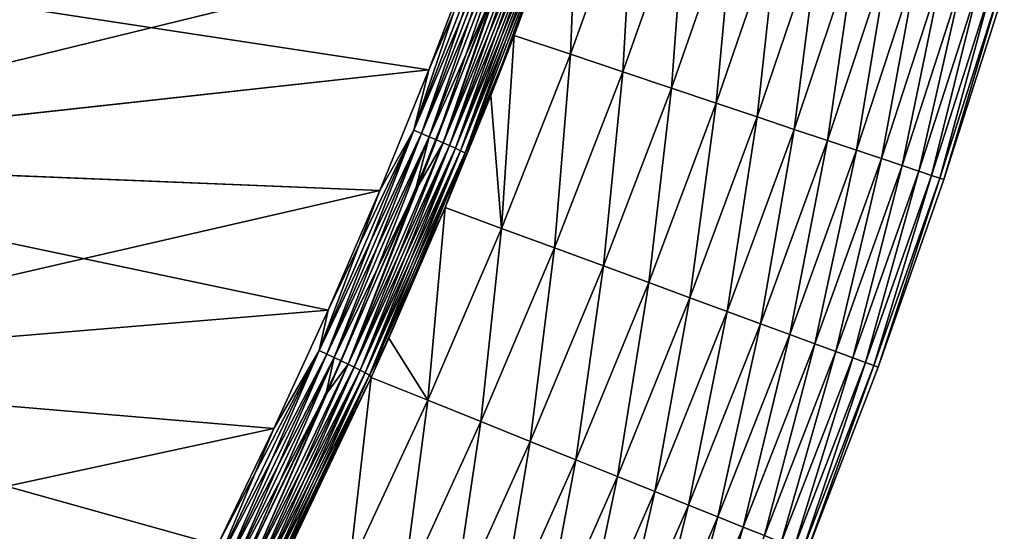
# Model space of a CAD drawing. Header units: metres. Extents: x -2 to 102, y -85 to 102.
# Tile 211 of 256: x 93.37 to 99.94, y -3.64 to -0.23. Entities that reach past the tile are written whole.
import ezdxf

# ---------------------------------------------------------------- set-up
doc = ezdxf.new("R2010")
doc.units = ezdxf.units.M
doc.layers.add('solid_21064300', color=7, linetype='CONTINUOUS')

msp = doc.modelspace()

# ---------------------------------------------------------------- linework, layer by layer
at = {"layer": 'solid_21064300'}
for points in [[(97.043098, -0.457447, -11.015656), (96.668671, -0.3319, -11.763947), (97.095268, 0.83015, -11.704597)], [(96.919716, 0.390679, -11.757343), (97.095268, 0.83015, -11.704597), (96.668671, -0.3319, -11.763947)], [(97.043098, -0.457447, 11.015656), (97.095268, 0.83015, 11.704597), (96.668671, -0.3319, 11.763947)], [(96.919716, 0.390679, 11.757343), (96.668671, -0.3319, 11.763947), (97.095268, 0.83015, 11.704597)], [(97.043098, -0.457447, -11.015656), (97.095268, 0.83015, -11.704597), (97.466751, 0.71777, -10.958585)], [(97.043098, -0.457447, 11.015656), (97.466751, 0.71777, 10.958585), (97.095268, 0.83015, 11.704597)], [(97.392944, -0.574597, -10.254174), (97.043098, -0.457447, -11.015656), (97.466751, 0.71777, -10.958585)], [(97.043098, -0.457447, 11.015656), (97.392944, -0.574597, 10.254174), (97.466751, 0.71777, 10.958585)], [(97.392944, -0.574597, -10.254174), (97.466751, 0.71777, -10.958585), (97.813774, 0.61282, -10.1997)], [(97.392944, -0.574597, 10.254174), (97.813774, 0.61282, 10.1997), (97.466751, 0.71777, 10.958585)], [(97.717728, -0.683363, -9.480303), (97.392944, -0.574597, -10.254174), (97.813774, 0.61282, -10.1997)], [(97.392944, -0.574597, 10.254174), (97.717728, -0.683363, 9.480303), (97.813774, 0.61282, 10.1997)], [(97.717728, -0.683363, -9.480303), (97.813774, 0.61282, -10.1997), (98.135895, 0.515396, -9.428793)], [(97.717728, -0.683363, 9.480303), (98.135895, 0.515396, 9.428793), (97.813774, 0.61282, 10.1997)], [(95.998672, -0.964018, -12.058845), (96.410538, 0.249792, -12.002184), (96.572136, 0.527771, -11.985336)], [(96.572128, 0.527771, 11.985336), (96.099655, -0.561816, 12.042176), (95.998672, -0.964018, 12.058845)], [(96.572128, 0.527771, 11.985336), (95.998672, -0.964018, 12.058845), (96.624603, 0.50835, 11.976768)], [(95.998672, -0.964018, -12.058845), (96.572136, 0.527771, -11.985336), (96.050362, -0.985476, -12.050378)], [(96.572136, 0.527771, -11.985336), (96.624603, 0.50835, -11.976768), (96.050362, -0.985476, -12.050378)], [(96.572128, 0.527771, 11.985336), (96.410538, 0.249792, 12.002184), (96.099655, -0.561816, 12.042176)], [(95.998672, -0.964018, 12.058845), (96.050362, -0.985476, 12.050378), (96.624603, 0.50835, 11.976768)], [(96.624603, 0.50835, 11.976768), (96.050362, -0.985476, 12.050378), (96.675728, 0.489108, 11.96194)], [(96.050362, -0.985476, -12.050378), (96.624603, 0.50835, -11.976768), (96.100723, -1.006702, -12.035646)], [(96.050362, -0.985476, 12.050378), (96.100723, -1.006703, 12.035646), (96.675728, 0.489108, 11.96194)], [(96.624603, 0.50835, -11.976768), (96.675728, 0.489108, -11.96194), (96.100723, -1.006702, -12.035646)], [(96.675728, 0.489108, 11.96194), (96.100723, -1.006703, 12.035646), (96.553963, 0.00709, 11.963863)], [(96.100723, -1.006702, -12.035646), (96.675728, 0.489108, -11.96194), (96.149109, -1.027425, -12.01484)], [(96.675728, 0.489108, -11.96194), (96.724846, 0.470292, -11.941039), (96.149109, -1.027425, -12.01484)], [(96.149109, -1.027425, -12.01484), (96.724846, 0.470292, -11.941039), (96.194901, -1.047379, -11.988224)], [(96.724846, 0.470292, -11.941039), (96.771332, 0.452143, -11.914335), (96.194901, -1.047379, -11.988224)], [(98.017021, -0.7836, -8.694966), (97.717728, -0.683363, -9.480303), (98.135895, 0.515396, -9.428793)], [(97.717728, -0.683363, 9.480303), (98.017021, -0.7836, 8.694966), (98.135895, 0.515396, 9.428793)], [(98.017021, -0.7836, -8.694966), (98.135895, 0.515396, -9.428793), (98.432693, 0.425622, -8.646761)], [(98.017021, -0.7836, 8.694966), (98.432693, 0.425622, 8.646761), (98.135895, 0.515396, 9.428793)], [(96.771332, 0.452143, 11.914335), (96.194901, -1.047379, 11.988225), (96.81459, 0.434894, 11.88217)], [(96.553963, 0.00709, 11.963863), (96.194901, -1.047379, 11.988225), (96.771332, 0.452143, 11.914335)], [(96.194901, -1.047379, -11.988224), (96.771332, 0.452143, -11.914335), (96.237518, -1.066308, -11.956141)], [(96.194901, -1.047379, 11.988225), (96.237518, -1.066308, 11.956141), (96.81459, 0.434894, 11.88217)], [(96.771332, 0.452143, -11.914335), (96.81459, 0.434894, -11.88217), (96.237518, -1.066308, -11.956141)], [(96.81459, 0.434894, 11.88217), (96.237518, -1.066308, 11.956141), (96.854073, 0.418765, 11.844954)], [(96.237518, -1.066308, -11.956141), (96.81459, 0.434894, -11.88217), (96.276405, -1.083969, -11.919003)], [(96.237518, -1.066308, 11.956141), (96.276405, -1.083969, 11.919003), (96.854073, 0.418765, 11.844954)], [(96.81459, 0.434894, -11.88217), (96.854073, 0.418765, -11.844954), (96.276405, -1.083969, -11.919003)], [(96.854073, 0.418765, 11.844954), (96.276405, -1.083969, 11.919003), (96.889267, 0.403964, 11.803167)], [(96.276405, -1.083969, -11.919003), (96.854073, 0.418765, -11.844954), (96.311073, -1.100137, -11.877282)], [(96.276405, -1.083969, 11.919003), (96.311073, -1.100137, 11.877282), (96.889267, 0.403964, 11.803167)], [(96.854073, 0.418765, -11.844954), (96.889267, 0.403964, -11.803167), (96.311073, -1.100137, -11.877282)], [(96.889267, 0.403964, 11.803167), (96.311073, -1.100137, 11.877282), (96.919716, 0.390679, 11.757343)], [(96.311073, -1.100137, -11.877282), (96.889267, 0.403964, -11.803167), (96.341072, -1.114603, -11.831516)], [(96.889267, 0.403964, -11.803167), (96.919716, 0.390679, -11.757343), (96.341072, -1.114603, -11.831516)], [(98.290421, -0.875167, -7.899088), (98.017021, -0.7836, -8.694966), (98.432693, 0.425622, -8.646761)], [(98.017021, -0.7836, 8.694966), (98.290421, -0.875167, 7.899088), (98.432693, 0.425622, 8.646761)], [(98.290421, -0.875167, -7.899088), (98.432693, 0.425622, -8.646761), (98.703773, 0.343624, -7.854501)], [(98.290421, -0.875167, 7.899088), (98.703773, 0.343624, 7.854501), (98.432693, 0.425622, 8.646761)], [(96.311073, -1.100137, 11.877282), (96.341072, -1.114604, 11.831516), (96.919716, 0.390679, 11.757343)], [(96.919716, 0.390679, 11.757343), (96.341072, -1.114604, 11.831516), (96.668671, -0.3319, 11.763947)], [(96.341072, -1.114603, -11.831516), (96.919716, 0.390679, -11.757343), (96.512688, -0.731587, -11.784365)], [(96.919716, 0.390679, -11.757343), (96.668671, -0.3319, -11.763947), (96.512688, -0.731587, -11.784365)], [(98.537537, -0.957935, -7.093612), (98.290421, -0.875167, -7.899088), (98.703773, 0.343624, -7.854501)], [(98.290421, -0.875167, 7.899088), (98.537537, -0.957935, 7.093612), (98.703773, 0.343624, 7.854501)], [(98.537537, -0.957935, -7.093612), (98.703773, 0.343624, -7.854501), (98.948776, 0.269514, -7.052931)], [(98.537537, -0.957935, 7.093612), (98.948776, 0.269514, 7.052931), (98.703773, 0.343624, 7.854501)], [(98.758049, -1.031796, -6.279515), (98.537537, -0.957935, -7.093612), (98.948776, 0.269514, -7.052931)], [(98.537537, -0.957935, 7.093612), (98.758049, -1.031796, 6.279515), (98.948776, 0.269514, 7.052931)], [(98.758049, -1.031796, -6.279515), (98.948776, 0.269514, -7.052931), (99.167374, 0.203385, -6.243)], [(98.758049, -1.031796, 6.279515), (99.167374, 0.203385, 6.243), (98.948776, 0.269514, 7.052931)], [(90.656128, -1.157753, -12.071542), (90.709068, 0.2594, -12.001711), (96.099655, -0.561816, -12.042176)], [(90.709084, 0.260871, 12.001638), (90.656197, -1.156752, 12.071492), (96.410538, 0.249792, 12.002184)], [(90.656197, -1.156752, 12.071492), (96.099655, -0.561816, 12.042176), (96.410538, 0.249792, 12.002184)], [(90.709068, 0.2594, -12.001711), (96.410538, 0.249792, -12.002184), (96.099655, -0.561816, -12.042176)], [(95.998672, -0.964018, -12.058845), (96.099655, -0.561816, -12.042176), (96.410538, 0.249792, -12.002184)], [(98.951668, -1.096648, -5.457778), (98.758049, -1.031796, -6.279515), (99.167374, 0.203385, -6.243)], [(98.758049, -1.031796, 6.279515), (98.951668, -1.096648, 5.457778), (99.167374, 0.203385, 6.243)], [(98.951668, -1.096648, -5.457778), (99.167374, 0.203385, -6.243), (99.359291, 0.145328, -5.42566)], [(98.951668, -1.096648, 5.457778), (99.359291, 0.145328, 5.42566), (99.167374, 0.203385, 6.243)], [(99.118088, -1.152394, -4.629391), (98.951668, -1.096648, -5.457778), (99.359291, 0.145328, -5.42566)], [(98.951668, -1.096648, 5.457778), (99.118088, -1.152394, 4.629391), (99.359291, 0.145328, 5.42566)], [(99.118088, -1.152394, -4.629391), (99.359291, 0.145328, -5.42566), (99.524246, 0.095426, -4.601871)], [(99.118088, -1.152394, 4.629391), (99.524246, 0.095426, 4.601871), (99.359291, 0.145328, 5.42566)], [(99.257118, -1.198964, -3.79537), (99.118088, -1.152394, -4.629391), (99.524246, 0.095426, -4.601871)], [(99.118088, -1.152394, 4.629391), (99.257118, -1.198964, 3.79537), (99.524246, 0.095426, 4.601871)], [(99.257118, -1.198964, -3.79537), (99.524246, 0.095426, -4.601871), (99.662041, 0.053741, -3.77262)], [(99.257118, -1.198964, 3.79537), (99.662041, 0.053741, 3.77262), (99.524246, 0.095426, 4.601871)], [(96.553963, 0.00709, 11.963863), (96.007919, -1.369797, 12.031711), (96.194901, -1.047379, 11.988225)], [(96.100723, -1.006703, 12.035646), (96.007919, -1.369797, 12.031711), (96.553963, 0.00709, 11.963863)], [(99.368576, -1.236298, -2.956738), (99.257118, -1.198964, -3.79537), (99.662041, 0.053741, -3.77262)], [(99.257118, -1.198964, 3.79537), (99.368576, -1.236298, 2.956738), (99.662041, 0.053741, 3.77262)], [(99.368576, -1.236298, -2.956738), (99.662041, 0.053741, -3.77262), (99.772499, 0.020325, -2.938898)], [(99.368576, -1.236298, 2.956738), (99.772499, 0.020325, 2.938898), (99.662041, 0.053741, 3.77262)], [(99.452278, -1.264336, -2.114519), (99.368576, -1.236298, -2.956738), (99.772499, 0.020325, -2.938898)], [(99.368576, -1.236298, 2.956738), (99.452278, -1.264336, 2.114519), (99.772499, 0.020325, 2.938898)], [(99.452278, -1.264336, -2.114519), (99.772499, 0.020325, -2.938898), (99.855453, -0.00477, -2.101697)], [(99.452278, -1.264336, 2.114519), (99.855453, -0.00477, 2.101697), (99.772499, 0.020325, 2.938898)], [(99.508133, -1.283046, -1.269736), (99.452278, -1.264336, -2.114519), (99.855453, -0.00477, -2.101697)], [(99.452278, -1.264336, 2.114519), (99.508133, -1.283046, 1.269736), (99.855453, -0.00477, 2.101697)], [(99.508133, -1.283046, -1.269736), (99.855453, -0.00477, -2.101697), (99.910805, -0.021515, -1.262012)], [(99.508133, -1.283046, 1.269736), (99.910805, -0.021515, 1.262012), (99.855453, -0.00477, 2.101697)], [(99.536087, -1.29241, -0.423416), (99.508133, -1.283046, -1.269736), (99.910805, -0.021515, -1.262012)], [(99.508133, -1.283046, 1.269736), (99.536087, -1.29241, 0.423416), (99.910805, -0.021515, 1.262012)], [(99.536087, -1.29241, -0.423416), (99.910805, -0.021515, -1.262012), (99.938507, -0.029896, -0.420836)], [(99.536087, -1.29241, 0.423416), (99.938507, -0.029896, 0.420836), (99.910805, -0.021515, 1.262012)], [(99.536087, -1.29241, -0.423416), (99.938507, -0.029896, -0.420836), (99.938507, -0.029896, 0.420836)], [(99.536087, -1.29241, 0.423416), (99.536087, -1.29241, -0.423416), (99.938507, -0.029896, 0.420836)], [(96.207863, -1.479218, -11.822604), (96.512688, -0.731587, -11.784365), (96.668671, -0.3319, -11.763947)], [(96.584885, -1.618156, -11.072169), (96.207863, -1.479218, -11.822604), (96.668671, -0.3319, -11.763947)], [(96.341072, -1.114604, 11.831516), (96.512688, -0.731585, 11.784365), (96.668671, -0.3319, 11.763947)], [(96.584885, -1.618156, 11.072169), (96.668671, -0.3319, 11.763947), (96.512688, -0.731585, 11.784365)], [(96.584885, -1.618156, 11.072169), (97.043098, -0.457447, 11.015656), (96.668671, -0.3319, 11.763947)], [(96.584885, -1.618156, -11.072169), (96.668671, -0.3319, -11.763947), (97.043098, -0.457447, -11.015656)], [(96.93721, -1.747793, -10.308174), (96.584885, -1.618156, -11.072169), (97.043098, -0.457447, -11.015656)], [(96.584885, -1.618156, 11.072169), (96.93721, -1.747793, 10.308174), (97.043098, -0.457447, 11.015656)], [(96.93721, -1.747793, -10.308174), (97.043098, -0.457447, -11.015656), (97.392944, -0.574597, -10.254174)], [(96.93721, -1.747793, 10.308174), (97.392944, -0.574597, 10.254174), (97.043098, -0.457447, 11.015656)], [(90.656128, -1.157753, -12.071542), (96.099655, -0.561816, -12.042176), (95.771545, -1.366338, -12.08182)], [(90.656197, -1.156752, 12.071492), (95.771545, -1.366338, 12.08182), (96.099655, -0.561816, 12.042176)], [(95.998672, -0.964018, -12.058845), (95.771545, -1.366338, -12.08182), (96.099655, -0.561816, -12.042176)], [(95.998672, -0.964018, 12.058845), (96.099655, -0.561816, 12.042176), (95.771545, -1.366338, 12.08182)], [(97.264336, -1.868167, -9.531412), (96.93721, -1.747793, -10.308174), (97.392944, -0.574597, -10.254174)], [(96.93721, -1.747793, 10.308174), (97.264336, -1.868167, 9.531412), (97.392944, -0.574597, 10.254174)], [(97.264336, -1.868167, -9.531412), (97.392944, -0.574597, -10.254174), (97.717728, -0.683363, -9.480303)], [(97.264336, -1.868167, 9.531412), (97.717728, -0.683363, 9.480303), (97.392944, -0.574597, 10.254174)], [(97.565834, -1.979118, -8.742836), (97.264336, -1.868167, -9.531412), (97.717728, -0.683363, -9.480303)], [(97.264336, -1.868167, 9.531412), (97.565834, -1.979118, 8.742836), (97.717728, -0.683363, 9.480303)], [(97.565834, -1.979118, -8.742836), (97.717728, -0.683363, -9.480303), (98.017021, -0.7836, -8.694966)], [(97.565834, -1.979118, 8.742836), (98.017021, -0.7836, 8.694966), (97.717728, -0.683363, 9.480303)], [(96.207863, -1.479218, 11.822604), (96.584885, -1.618156, 11.072169), (96.512688, -0.731585, 11.784365)], [(96.341072, -1.114604, 11.831516), (96.207863, -1.479218, 11.822604), (96.512688, -0.731585, 11.784365)], [(96.341072, -1.114603, -11.831516), (96.512688, -0.731587, -11.784365), (96.207863, -1.479218, -11.822604)], [(97.841278, -2.080485, -7.943397), (97.565834, -1.979118, -8.742836), (98.017021, -0.7836, -8.694966)], [(97.565834, -1.979118, 8.742836), (97.841278, -2.080485, 7.943397), (98.017021, -0.7836, 8.694966)], [(97.841278, -2.080485, -7.943397), (98.017021, -0.7836, -8.694966), (98.290421, -0.875167, -7.899088)], [(97.841278, -2.080485, 7.943397), (98.290421, -0.875167, 7.899088), (98.017021, -0.7836, 8.694966)], [(98.090271, -2.17212, -7.134064), (97.841278, -2.080485, -7.943397), (98.290421, -0.875167, -7.899088)], [(97.841278, -2.080485, 7.943397), (98.090271, -2.17212, 7.134064), (98.290421, -0.875167, 7.899088)], [(98.090271, -2.17212, -7.134064), (98.290421, -0.875167, -7.899088), (98.537537, -0.957935, -7.093612)], [(98.090271, -2.17212, 7.134064), (98.537537, -0.957935, 7.093612), (98.290421, -0.875167, 7.899088)], [(95.36705, -2.432358, -12.131198), (95.771545, -1.366338, -12.08182), (95.998672, -0.964018, -12.058845)], [(95.998672, -0.964018, 12.058845), (95.426559, -2.163175, 12.121084), (95.36705, -2.432358, 12.131198)], [(95.998672, -0.964018, 12.058845), (95.36705, -2.432358, 12.131198), (96.050362, -0.985476, 12.050378)], [(95.36705, -2.432358, -12.131198), (95.998672, -0.964018, -12.058845), (95.41787, -2.455823, -12.122829)], [(95.998672, -0.964018, -12.058845), (96.050362, -0.985476, -12.050378), (95.41787, -2.455823, -12.122829)], [(95.998672, -0.964018, 12.058845), (95.771545, -1.366338, 12.08182), (95.426559, -2.163175, 12.121084)], [(98.312485, -2.253902, -6.315844), (98.090271, -2.17212, -7.134064), (98.537537, -0.957935, -7.093612)], [(98.090271, -2.17212, 7.134064), (98.312485, -2.253902, 6.315844), (98.537537, -0.957935, 7.093612)], [(98.312485, -2.253902, -6.315844), (98.537537, -0.957935, -7.093612), (98.758049, -1.031796, -6.279515)], [(98.312485, -2.253902, 6.315844), (98.758049, -1.031796, 6.279515), (98.537537, -0.957935, 7.093612)], [(95.36705, -2.432358, 12.131198), (95.41787, -2.455823, 12.122829), (96.050362, -0.985476, 12.050378)], [(96.050362, -0.985476, 12.050378), (95.41787, -2.455823, 12.122829), (96.100723, -1.006703, 12.035646)], [(95.41787, -2.455823, -12.122829), (96.050362, -0.985476, -12.050378), (95.467392, -2.479005, -12.108194)], [(95.41787, -2.455823, 12.122829), (95.467392, -2.479005, 12.108194), (96.100723, -1.006703, 12.035646)], [(96.050362, -0.985476, -12.050378), (96.100723, -1.006702, -12.035646), (95.467392, -2.479005, -12.108194)], [(95.467392, -2.479005, -12.108194), (96.100723, -1.006702, -12.035646), (95.514969, -2.501607, -12.087481)], [(96.100723, -1.006703, 12.035646), (95.467392, -2.479005, 12.108194), (96.007919, -1.369797, 12.031711)], [(96.100723, -1.006702, -12.035646), (96.149109, -1.027425, -12.01484), (95.514969, -2.501607, -12.087481)], [(95.514969, -2.501607, -12.087481), (96.149109, -1.027425, -12.01484), (95.559998, -2.523339, -12.060953)], [(96.149109, -1.027425, -12.01484), (96.194901, -1.047379, -11.988224), (95.559998, -2.523339, -12.060953)], [(96.194901, -1.047379, 11.988225), (95.559998, -2.523339, 12.060953), (96.237518, -1.066308, 11.956141)], [(96.007919, -1.369797, 12.031711), (95.559998, -2.523339, 12.060953), (96.194901, -1.047379, 11.988225)], [(95.559998, -2.523339, -12.060953), (96.194901, -1.047379, -11.988224), (95.601898, -2.543923, -12.028952)], [(96.194901, -1.047379, -11.988224), (96.237518, -1.066308, -11.956141), (95.601898, -2.543923, -12.028952)], [(98.507607, -2.325716, -5.489748), (98.312485, -2.253902, -6.315844), (98.758049, -1.031796, -6.279515)], [(98.312485, -2.253902, 6.315844), (98.507607, -2.325716, 5.489748), (98.758049, -1.031796, 6.279515)], [(98.507607, -2.325716, -5.489748), (98.758049, -1.031796, -6.279515), (98.951668, -1.096648, -5.457778)], [(98.507607, -2.325716, 5.489748), (98.951668, -1.096648, 5.457778), (98.758049, -1.031796, 6.279515)], [(95.559998, -2.523339, 12.060953), (95.601898, -2.543923, 12.028952), (96.237518, -1.066308, 11.956141)], [(96.237518, -1.066308, 11.956141), (95.601898, -2.543923, 12.028952), (96.276405, -1.083969, 11.919003)], [(95.601898, -2.543923, -12.028952), (96.237518, -1.066308, -11.956141), (95.640137, -2.563095, -11.991886)], [(95.601898, -2.543923, 12.028952), (95.640137, -2.563095, 11.991886), (96.276405, -1.083969, 11.919003)], [(96.237518, -1.066308, -11.956141), (96.276405, -1.083969, -11.919003), (95.640137, -2.563095, -11.991886)], [(96.276405, -1.083969, 11.919003), (95.640137, -2.563095, 11.991886), (96.311073, -1.100137, 11.877282)], [(95.640137, -2.563095, -11.991886), (96.276405, -1.083969, -11.919003), (95.674225, -2.580608, -11.950233)], [(95.640137, -2.563095, 11.991886), (95.674225, -2.580608, 11.950233), (96.311073, -1.100137, 11.877282)], [(96.276405, -1.083969, -11.919003), (96.311073, -1.100137, -11.877282), (95.674225, -2.580608, -11.950233)], [(96.311073, -1.100137, 11.877282), (95.674225, -2.580608, 11.950233), (96.341072, -1.114604, 11.831516)], [(95.674225, -2.580608, -11.950233), (96.311073, -1.100137, -11.877282), (95.70372, -2.59624, -11.904525)], [(95.674225, -2.580608, 11.950233), (95.70372, -2.59624, 11.904525), (96.341072, -1.114604, 11.831516)], [(96.311073, -1.100137, -11.877282), (96.341072, -1.114603, -11.831516), (95.70372, -2.59624, -11.904525)], [(95.70372, -2.59624, -11.904525), (96.341072, -1.114603, -11.831516), (95.831406, -2.348944, -11.867138)], [(96.341072, -1.114604, 11.831516), (95.70372, -2.59624, 11.904525), (96.207863, -1.479218, 11.822604)], [(96.341072, -1.114603, -11.831516), (96.207863, -1.479218, -11.822604), (95.831406, -2.348944, -11.867138)], [(98.675339, -2.38745, -4.656795), (98.507607, -2.325716, -5.489748), (98.951668, -1.096648, -5.457778)], [(98.507607, -2.325716, 5.489748), (98.675339, -2.38745, 4.656795), (98.951668, -1.096648, 5.457778)], [(98.675339, -2.38745, -4.656795), (98.951668, -1.096648, -5.457778), (99.118088, -1.152394, -4.629391)], [(98.675339, -2.38745, 4.656795), (99.118088, -1.152394, 4.629391), (98.951668, -1.096648, 5.457778)], [(90.531303, -2.569666, -12.141114), (90.656128, -1.157753, -12.071542), (95.426559, -2.163175, -12.121084)], [(90.656197, -1.156752, 12.071492), (90.531364, -2.56913, 12.141088), (95.771545, -1.366338, 12.08182)], [(90.656128, -1.157753, -12.071542), (95.771545, -1.366338, -12.08182), (95.426559, -2.163175, -12.121084)], [(98.815475, -2.439026, -3.818032), (98.675339, -2.38745, -4.656795), (99.118088, -1.152394, -4.629391)], [(98.675339, -2.38745, 4.656795), (98.815475, -2.439026, 3.818032), (99.118088, -1.152394, 4.629391)], [(98.815475, -2.439026, -3.818032), (99.118088, -1.152394, -4.629391), (99.257118, -1.198964, -3.79537)], [(98.815475, -2.439026, 3.818032), (99.257118, -1.198964, 3.79537), (99.118088, -1.152394, 4.629391)], [(98.927818, -2.480375, -2.974513), (98.815475, -2.439026, -3.818032), (99.257118, -1.198964, -3.79537)], [(98.815475, -2.439026, 3.818032), (98.927818, -2.480375, 2.974513), (99.257118, -1.198964, 3.79537)], [(98.927818, -2.480375, -2.974513), (99.257118, -1.198964, -3.79537), (99.368576, -1.236298, -2.956738)], [(98.927818, -2.480375, 2.974513), (99.368576, -1.236298, 2.956738), (99.257118, -1.198964, 3.79537)], [(99.012192, -2.51143, -2.127295), (98.927818, -2.480375, -2.974513), (99.368576, -1.236298, -2.956738)], [(98.927818, -2.480375, 2.974513), (99.012192, -2.51143, 2.127295), (99.368576, -1.236298, 2.956738)], [(99.012192, -2.51143, -2.127295), (99.368576, -1.236298, -2.956738), (99.452278, -1.264336, -2.114519)], [(99.012192, -2.51143, 2.127295), (99.452278, -1.264336, 2.114519), (99.368576, -1.236298, 2.956738)], [(99.068497, -2.532153, -1.277434), (99.012192, -2.51143, -2.127295), (99.452278, -1.264336, -2.114519)], [(99.012192, -2.51143, 2.127295), (99.068497, -2.532153, 1.277434), (99.452278, -1.264336, 2.114519)], [(99.068497, -2.532153, -1.277434), (99.452278, -1.264336, -2.114519), (99.508133, -1.283046, -1.269736)], [(99.068497, -2.532153, 1.277434), (99.508133, -1.283046, 1.269736), (99.452278, -1.264336, 2.114519)], [(99.096672, -2.542525, -0.425988), (99.068497, -2.532153, -1.277434), (99.508133, -1.283046, -1.269736)], [(99.068497, -2.532153, 1.277434), (99.096672, -2.542525, 0.425988), (99.508133, -1.283046, 1.269736)], [(99.096672, -2.542525, -0.425988), (99.508133, -1.283046, -1.269736), (99.536087, -1.29241, -0.423416)], [(99.096672, -2.542525, 0.425988), (99.536087, -1.29241, 0.423416), (99.508133, -1.283046, 1.269736)], [(99.096672, -2.542525, -0.425988), (99.536087, -1.29241, -0.423416), (99.536087, -1.29241, 0.423416)], [(99.096672, -2.542525, 0.425988), (99.096672, -2.542525, -0.425988), (99.536087, -1.29241, 0.423416)], [(90.531364, -2.56913, 12.141088), (95.426559, -2.163175, 12.121084), (95.771545, -1.366338, 12.08182)], [(95.36705, -2.432358, -12.131198), (95.426559, -2.163175, -12.121084), (95.771545, -1.366338, -12.08182)], [(96.007919, -1.369797, 12.031711), (95.412285, -2.72616, 12.098546), (95.559998, -2.523339, 12.060953)], [(95.467392, -2.479005, 12.108194), (95.412285, -2.72616, 12.098546), (96.007919, -1.369797, 12.031711)], [(95.70372, -2.59624, 11.904525), (95.831406, -2.348942, 11.867138), (96.207863, -1.479218, 11.822604)], [(95.713341, -2.610839, -11.880551), (95.831406, -2.348944, -11.867138), (96.207863, -1.479218, -11.822604)], [(96.092583, -2.763318, -11.128135), (95.713341, -2.610839, -11.880551), (96.207863, -1.479218, -11.822604)], [(96.092583, -2.763318, 11.128135), (96.207863, -1.479218, 11.822604), (95.831406, -2.348942, 11.867138)], [(96.092583, -2.763318, -11.128135), (96.207863, -1.479218, -11.822604), (96.584885, -1.618156, -11.072169)], [(96.092583, -2.763318, 11.128135), (96.584885, -1.618156, 11.072169), (96.207863, -1.479218, 11.822604)], [(96.447029, -2.905722, -10.361711), (96.092583, -2.763318, -11.128135), (96.584885, -1.618156, -11.072169)], [(96.092583, -2.763318, 11.128135), (96.447029, -2.905722, 10.361711), (96.584885, -1.618156, 11.072169)], [(96.447029, -2.905722, -10.361711), (96.584885, -1.618156, -11.072169), (96.93721, -1.747793, -10.308174)], [(96.447029, -2.905722, 10.361711), (96.93721, -1.747793, 10.308174), (96.584885, -1.618156, 11.072169)], [(96.776176, -3.037968, -9.582133), (96.447029, -2.905722, -10.361711), (96.93721, -1.747793, -10.308174)], [(96.447029, -2.905722, 10.361711), (96.776176, -3.037968, 9.582133), (96.93721, -1.747793, 10.308174)], [(96.776176, -3.037968, -9.582133), (96.93721, -1.747793, -10.308174), (97.264336, -1.868167, -9.531412)], [(96.776176, -3.037968, 9.582133), (97.264336, -1.868167, 9.531412), (96.93721, -1.747793, 10.308174)], [(97.079575, -3.159877, -8.790382), (96.776176, -3.037968, -9.582133), (97.264336, -1.868167, -9.531412)], [(96.776176, -3.037968, 9.582133), (97.079575, -3.159877, 8.790382), (97.264336, -1.868167, 9.531412)], [(97.079575, -3.159877, -8.790382), (97.264336, -1.868167, -9.531412), (97.565834, -1.979118, -8.742836)], [(97.079575, -3.159877, 8.790382), (97.565834, -1.979118, 8.742836), (97.264336, -1.868167, 9.531412)], [(97.356789, -3.271269, -7.987438), (97.079575, -3.159877, -8.790382), (97.565834, -1.979118, -8.742836)], [(97.079575, -3.159877, 8.790382), (97.356789, -3.271269, 7.987438), (97.565834, -1.979118, 8.742836)], [(97.356789, -3.271269, -7.987438), (97.565834, -1.979118, -8.742836), (97.841278, -2.080485, -7.943397)], [(97.356789, -3.271269, 7.987438), (97.841278, -2.080485, 7.943397), (97.565834, -1.979118, 8.742836)], [(97.607407, -3.371976, -7.174298), (97.356789, -3.271269, -7.987438), (97.841278, -2.080485, -7.943397)], [(97.356789, -3.271269, 7.987438), (97.607407, -3.371976, 7.174298), (97.841278, -2.080485, 7.943397)], [(97.607407, -3.371976, -7.174298), (97.841278, -2.080485, -7.943397), (98.090271, -2.17212, -7.134064)], [(97.607407, -3.371976, 7.174298), (98.090271, -2.17212, 7.134064), (97.841278, -2.080485, 7.943397)], [(90.531303, -2.569666, -12.141114), (95.426559, -2.163175, -12.121084), (95.065407, -2.951051, -12.159907)], [(90.531364, -2.56913, 12.141088), (95.065407, -2.951051, 12.159906), (95.426559, -2.163175, 12.121084)], [(95.36705, -2.432358, -12.131198), (95.065407, -2.951051, -12.159907), (95.426559, -2.163175, -12.121084)], [(95.36705, -2.432358, 12.131198), (95.426559, -2.163175, 12.121084), (95.065407, -2.951051, 12.159906)], [(97.831093, -3.461864, -6.351996), (97.607407, -3.371976, -7.174298), (98.090271, -2.17212, -7.134064)], [(97.607407, -3.371976, 7.174298), (97.831093, -3.461864, 6.351996), (98.090271, -2.17212, 7.134064)], [(97.831093, -3.461864, -6.351996), (98.090271, -2.17212, -7.134064), (98.312485, -2.253902, -6.315844)], [(97.831093, -3.461864, 6.351996), (98.312485, -2.253902, 6.315844), (98.090271, -2.17212, 7.134064)], [(98.027527, -3.540802, -5.521577), (97.831093, -3.461864, -6.351996), (98.312485, -2.253902, -6.315844)], [(97.831093, -3.461864, 6.351996), (98.027527, -3.540802, 5.521577), (98.312485, -2.253902, 6.315844)], [(98.027527, -3.540802, -5.521577), (98.312485, -2.253902, -6.315844), (98.507607, -2.325716, -5.489748)], [(98.027527, -3.540802, 5.521577), (98.507607, -2.325716, 5.489748), (98.312485, -2.253902, 6.315844)], [(95.70372, -2.59624, 11.904525), (95.713341, -2.610839, 11.880551), (95.831406, -2.348942, 11.867138)], [(95.70372, -2.59624, -11.904525), (95.831406, -2.348944, -11.867138), (95.713341, -2.610839, -11.880551)], [(95.713341, -2.610839, 11.880551), (96.092583, -2.763318, 11.128135), (95.831406, -2.348942, 11.867138)], [(98.196396, -3.608665, -4.684089), (98.027527, -3.540802, -5.521577), (98.507607, -2.325716, -5.489748)], [(98.027527, -3.540802, 5.521577), (98.196396, -3.608665, 4.684089), (98.507607, -2.325716, 5.489748)], [(98.196396, -3.608665, -4.684089), (98.507607, -2.325716, -5.489748), (98.675339, -2.38745, -4.656795)], [(98.196396, -3.608665, 4.684089), (98.675339, -2.38745, 4.656795), (98.507607, -2.325716, 5.489748)], [(98.337486, -3.665366, -3.840609), (98.196396, -3.608665, -4.684089), (98.675339, -2.38745, -4.656795)], [(98.196396, -3.608665, 4.684089), (98.337486, -3.665366, 3.840609), (98.675339, -2.38745, 4.656795)], [(98.337486, -3.665366, -3.840609), (98.675339, -2.38745, -4.656795), (98.815475, -2.439026, -3.818032)], [(98.337486, -3.665366, 3.840609), (98.815475, -2.439026, 3.818032), (98.675339, -2.38745, 4.656795)], [(94.678299, -3.874794, -12.202274), (95.065407, -2.951051, -12.159907), (95.36705, -2.432358, -12.131198)], [(95.36705, -2.432358, 12.131198), (94.688164, -3.729836, 12.198281), (94.678299, -3.874794, 12.202274)], [(95.36705, -2.432358, 12.131198), (94.678299, -3.874794, 12.202274), (95.41787, -2.455823, 12.122829)], [(94.678299, -3.874794, -12.202274), (95.36705, -2.432358, -12.131198), (94.72818, -3.900233, -12.194003)], [(94.678299, -3.874794, 12.202274), (94.72818, -3.900233, 12.194003), (95.41787, -2.455823, 12.122829)], [(95.36705, -2.432358, 12.131198), (95.065407, -2.951051, 12.159906), (94.688164, -3.729836, 12.198281)], [(95.36705, -2.432358, -12.131198), (95.41787, -2.455823, -12.122829), (94.72818, -3.900233, -12.194003)], [(95.41787, -2.455823, 12.122829), (94.72818, -3.900233, 12.194003), (95.467392, -2.479005, 12.108194)], [(94.72818, -3.900233, -12.194003), (95.41787, -2.455823, -12.122829), (94.776779, -3.925339, -12.179463)], [(94.72818, -3.900233, 12.194003), (94.776779, -3.925338, 12.179463), (95.467392, -2.479005, 12.108194)], [(95.41787, -2.455823, -12.122829), (95.467392, -2.479005, -12.108194), (94.776779, -3.925339, -12.179463)], [(95.467392, -2.479005, 12.108194), (94.776779, -3.925338, 12.179463), (95.412285, -2.72616, 12.098546)], [(94.776779, -3.925339, -12.179463), (95.467392, -2.479005, -12.108194), (94.823479, -3.949788, -12.15884)], [(95.467392, -2.479005, -12.108194), (95.514969, -2.501607, -12.087481), (94.823479, -3.949788, -12.15884)], [(98.450607, -3.710825, -2.992227), (98.337486, -3.665366, -3.840609), (98.815475, -2.439026, -3.818032)], [(98.337486, -3.665366, 3.840609), (98.450607, -3.710825, 2.992227), (98.815475, -2.439026, 3.818032)], [(98.450607, -3.710825, -2.992227), (98.815475, -2.439026, -3.818032), (98.927818, -2.480375, -2.974513)], [(98.450607, -3.710825, 2.992227), (98.927818, -2.480375, 2.974513), (98.815475, -2.439026, 3.818032)], [(98.535568, -3.744968, -2.140031), (98.450607, -3.710825, -2.992227), (98.927818, -2.480375, -2.974513)], [(98.450607, -3.710825, 2.992227), (98.535568, -3.744968, 2.140031), (98.927818, -2.480375, 2.974513)], [(98.535568, -3.744968, -2.140031), (98.927818, -2.480375, -2.974513), (99.012192, -2.51143, -2.127295)], [(98.535568, -3.744968, 2.140031), (99.012192, -2.51143, 2.127295), (98.927818, -2.480375, 2.974513)], [(94.823479, -3.949788, -12.15884), (95.514969, -2.501607, -12.087481), (94.867676, -3.973269, -12.132399)], [(95.514969, -2.501607, -12.087481), (95.559998, -2.523339, -12.060953), (94.867676, -3.973269, -12.132399)], [(95.559998, -2.523339, 12.060953), (94.867676, -3.973269, 12.132399), (95.601898, -2.543923, 12.028952)], [(95.412285, -2.72616, 12.098546), (94.867676, -3.973269, 12.132399), (95.559998, -2.523339, 12.060953)], [(94.867676, -3.973269, -12.132399), (95.559998, -2.523339, -12.060953), (94.908798, -3.995481, -12.100477)], [(94.867676, -3.973269, 12.132399), (94.908798, -3.99548, 12.100477), (95.601898, -2.543923, 12.028952)], [(95.559998, -2.523339, -12.060953), (95.601898, -2.543923, -12.028952), (94.908798, -3.995481, -12.100477)], [(95.601898, -2.543923, 12.028952), (94.908798, -3.99548, 12.100477), (95.640137, -2.563095, 11.991886)], [(94.908798, -3.995481, -12.100477), (95.601898, -2.543923, -12.028952), (94.946327, -4.016137, -12.063486)], [(95.601898, -2.543923, -12.028952), (95.640137, -2.563095, -11.991886), (94.946327, -4.016137, -12.063486)], [(98.592262, -3.767753, -1.285109), (98.535568, -3.744968, -2.140031), (99.012192, -2.51143, -2.127295)], [(98.535568, -3.744968, 2.140031), (98.592262, -3.767753, 1.285109), (99.012192, -2.51143, 2.127295)], [(98.592262, -3.767753, -1.285109), (99.012192, -2.51143, -2.127295), (99.068497, -2.532153, -1.277434)], [(98.592262, -3.767753, 1.285109), (99.068497, -2.532153, 1.277434), (99.012192, -2.51143, 2.127295)], [(98.620636, -3.779156, -0.428551), (98.592262, -3.767753, -1.285109), (99.068497, -2.532153, -1.277434)], [(98.592262, -3.767753, 1.285109), (98.620636, -3.779156, 0.428551), (99.068497, -2.532153, 1.277434)], [(98.620636, -3.779156, -0.428551), (99.068497, -2.532153, -1.277434), (99.096672, -2.542525, -0.425988)], [(98.620636, -3.779156, 0.428551), (99.096672, -2.542525, 0.425988), (99.068497, -2.532153, 1.277434)], [(98.620636, -3.779156, -0.428551), (99.096672, -2.542525, -0.425988), (99.096672, -2.542525, 0.425988)], [(98.620636, -3.779156, 0.428551), (98.620636, -3.779156, -0.428551), (99.096672, -2.542525, 0.425988)], [(90.531303, -2.569666, -12.141114), (94.688164, -3.729836, -12.198282), (90.334747, -3.973987, -12.210313)], [(90.531364, -2.56913, 12.141088), (90.334755, -3.973904, 12.210308), (95.065407, -2.951051, 12.159906)], [(90.531303, -2.569666, -12.141114), (95.065407, -2.951051, -12.159907), (94.688164, -3.729836, -12.198282)], [(94.908798, -3.99548, 12.100477), (94.946327, -4.016137, 12.063486), (95.640137, -2.563095, 11.991886)], [(95.640137, -2.563095, 11.991886), (94.946327, -4.016137, 12.063486), (95.674225, -2.580608, 11.950233)], [(94.946327, -4.016137, -12.063486), (95.640137, -2.563095, -11.991886), (94.979782, -4.034975, -12.021897)], [(94.946327, -4.016137, 12.063486), (94.979782, -4.034975, 12.021897), (95.674225, -2.580608, 11.950233)], [(95.640137, -2.563095, -11.991886), (95.674225, -2.580608, -11.950233), (94.979782, -4.034975, -12.021897)], [(95.674225, -2.580608, 11.950233), (94.979782, -4.034975, 12.021897), (95.70372, -2.59624, 11.904525)], [(94.979782, -4.034975, -12.021897), (95.674225, -2.580608, -11.950233), (95.008736, -4.051752, -11.976245)], [(94.979782, -4.034975, 12.021897), (95.008736, -4.051752, 11.976245), (95.70372, -2.59624, 11.904525)], [(95.674225, -2.580608, -11.950233), (95.70372, -2.59624, -11.904525), (95.008736, -4.051752, -11.976245)], [(95.70372, -2.59624, 11.904525), (95.008736, -4.051752, 11.976245), (95.713341, -2.610839, 11.880551)], [(95.008736, -4.051752, -11.976245), (95.70372, -2.59624, -11.904525), (95.082359, -3.93435, -11.948349)], [(95.008736, -4.051752, 11.976245), (95.185768, -3.725581, 11.937649), (95.713341, -2.610839, 11.880551)], [(95.70372, -2.59624, -11.904525), (95.185768, -3.725581, -11.937649), (95.082359, -3.93435, -11.948349)], [(95.70372, -2.59624, -11.904525), (95.713341, -2.610839, -11.880551), (95.185768, -3.725581, -11.937649)], [(95.566818, -3.891959, -11.183339), (95.185768, -3.725581, -11.937649), (95.713341, -2.610839, -11.880551)], [(95.566818, -3.891959, 11.183339), (95.713341, -2.610839, 11.880551), (95.185768, -3.725581, 11.937649)], [(95.566818, -3.891959, -11.183339), (95.713341, -2.610839, -11.880551), (96.092583, -2.763318, -11.128135)], [(95.566818, -3.891959, 11.183339), (96.092583, -2.763318, 11.128135), (95.713341, -2.610839, 11.880551)], [(95.412285, -2.72616, 12.098546), (94.767944, -4.060037, 12.164273), (94.867676, -3.973269, 12.132399)], [(94.776779, -3.925338, 12.179463), (94.767944, -4.060037, 12.164273), (95.412285, -2.72616, 12.098546)], [(95.923012, -4.047396, -10.414582), (95.566818, -3.891959, -11.183339), (96.092583, -2.763318, -11.128135)], [(95.566818, -3.891959, 11.183339), (95.923012, -4.047396, 10.414582), (96.092583, -2.763318, 11.128135)], [(95.923012, -4.047396, -10.414582), (96.092583, -2.763318, -11.128135), (96.447029, -2.905722, -10.361711)], [(95.923012, -4.047396, 10.414582), (96.447029, -2.905722, 10.361711), (96.092583, -2.763318, 11.128135)], [(90.334755, -3.973904, 12.210308), (94.688164, -3.729836, 12.198281), (95.065407, -2.951051, 12.159906)], [(94.678299, -3.874794, -12.202274), (94.688164, -3.729836, -12.198282), (95.065407, -2.951051, -12.159907)], [(96.253822, -4.191764, -9.632277), (95.923012, -4.047396, -10.414582), (96.447029, -2.905722, -10.361711)], [(95.923012, -4.047396, 10.414582), (96.253822, -4.191764, 9.632277), (96.447029, -2.905722, 10.361711)], [(96.253822, -4.191764, -9.632277), (96.447029, -2.905722, -10.361711), (96.776176, -3.037968, -9.582133)], [(96.253822, -4.191764, 9.632277), (96.776176, -3.037968, 9.582133), (96.447029, -2.905722, 10.361711)], [(96.558792, -4.324863, -8.837431), (96.253822, -4.191764, -9.632277), (96.776176, -3.037968, -9.582133)], [(96.253822, -4.191764, 9.632277), (96.558792, -4.324863, 8.837431), (96.776176, -3.037968, 9.582133)], [(96.558792, -4.324863, -8.837431), (96.776176, -3.037968, -9.582133), (97.079575, -3.159877, -8.790382)], [(96.558792, -4.324863, 8.837431), (97.079575, -3.159877, 8.790382), (96.776176, -3.037968, 9.582133)], [(96.837471, -4.446495, -8.031054), (96.558792, -4.324863, -8.837431), (97.079575, -3.159877, -8.790382)], [(96.558792, -4.324863, 8.837431), (96.837471, -4.446495, 8.031054), (97.079575, -3.159877, 8.790382)], [(96.837471, -4.446495, -8.031054), (97.079575, -3.159877, -8.790382), (97.356789, -3.271269, -7.987438)], [(96.837471, -4.446495, 8.031054), (97.356789, -3.271269, 7.987438), (97.079575, -3.159877, 8.790382)], [(97.089439, -4.556471, -7.214169), (96.837471, -4.446495, -8.031054), (97.356789, -3.271269, -7.987438)], [(96.837471, -4.446495, 8.031054), (97.089439, -4.556471, 7.214169), (97.356789, -3.271269, 7.987438)], [(97.089439, -4.556471, -7.214169), (97.356789, -3.271269, -7.987438), (97.607407, -3.371976, -7.174298)], [(97.089439, -4.556471, 7.214169), (97.607407, -3.371976, 7.174298), (97.356789, -3.271269, 7.987438)], [(97.314354, -4.65464, -6.387844), (97.089439, -4.556471, -7.214169), (97.607407, -3.371976, -7.174298)], [(97.089439, -4.556471, 7.214169), (97.314354, -4.65464, 6.387844), (97.607407, -3.371976, 7.174298)], [(97.314354, -4.65464, -6.387844), (97.607407, -3.371976, -7.174298), (97.831093, -3.461864, -6.351996)], [(97.314354, -4.65464, 6.387844), (97.831093, -3.461864, 6.351996), (97.607407, -3.371976, 7.174298)], [(97.511879, -4.740857, -5.553154), (97.314354, -4.65464, -6.387844), (97.831093, -3.461864, -6.351996)], [(97.314354, -4.65464, 6.387844), (97.511879, -4.740857, 5.553154), (97.831093, -3.461864, 6.351996)], [(97.511879, -4.740857, -5.553154), (97.831093, -3.461864, -6.351996), (98.027527, -3.540802, -5.521577)], [(97.511879, -4.740857, 5.553154), (98.027527, -3.540802, 5.521577), (97.831093, -3.461864, 6.351996)], [(97.681709, -4.814984, -4.711177), (97.511879, -4.740857, -5.553154), (98.027527, -3.540802, -5.521577)], [(97.511879, -4.740857, 5.553154), (97.681709, -4.814984, 4.711177), (98.027527, -3.540802, 5.521577)], [(97.681709, -4.814984, -4.711177), (98.027527, -3.540802, -5.521577), (98.196396, -3.608665, -4.684089)], [(97.681709, -4.814984, 4.711177), (98.196396, -3.608665, 4.684089), (98.027527, -3.540802, 5.521577)], [(97.823601, -4.876922, -3.863026), (97.681709, -4.814984, -4.711177), (98.196396, -3.608665, -4.684089)], [(97.681709, -4.814984, 4.711177), (97.823601, -4.876922, 3.863026), (98.196396, -3.608665, 4.684089)], [(97.823601, -4.876922, -3.863026), (98.196396, -3.608665, -4.684089), (98.337486, -3.665366, -3.840609)], [(97.823601, -4.876922, 3.863026), (98.337486, -3.665366, 3.840609), (98.196396, -3.608665, 4.684089)]]:
    msp.add_3dface(points, dxfattribs=at)

doc.saveas('drawing.dxf')
